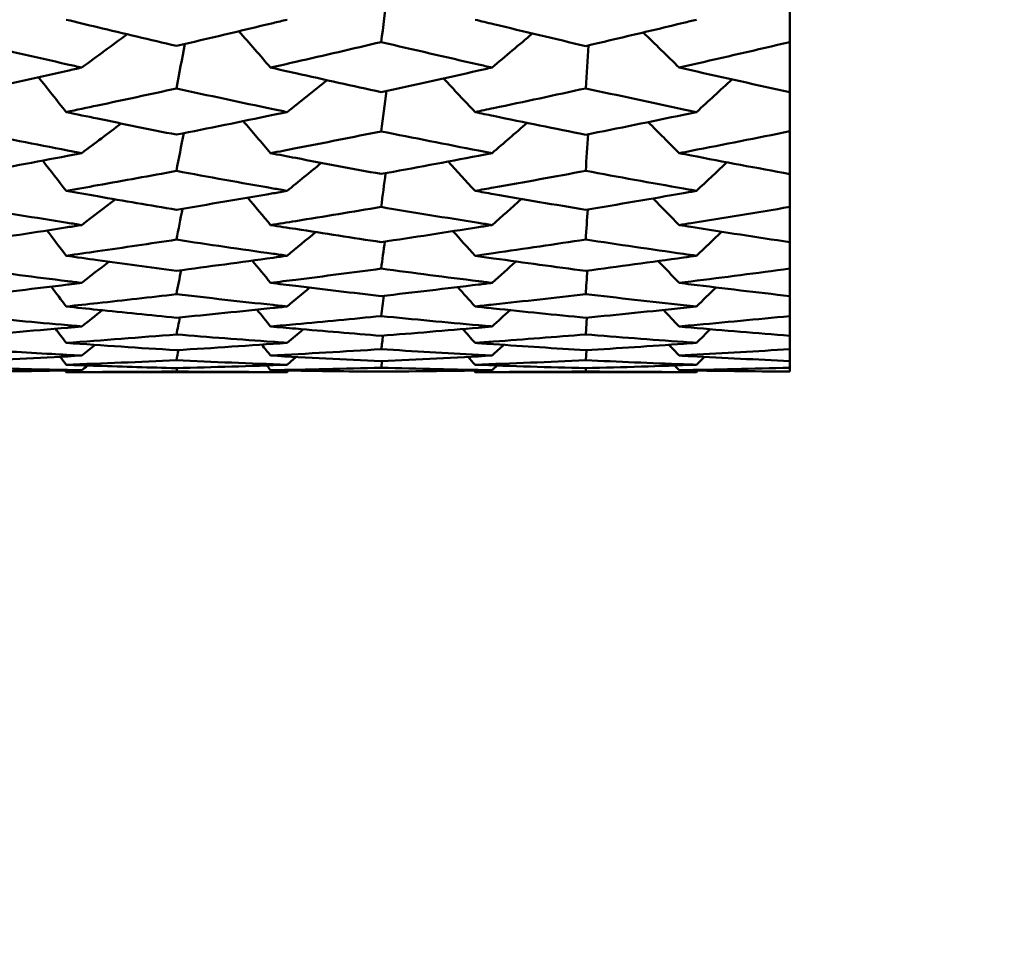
# Model space of a CAD drawing. Header units: millimetres. Extents: x 626 to 2725, y 57 to 2097.
# Tile 88 of 133: x 1012.13 to 1017.45, y 179.38 to 184.32. Entities that reach past the tile are written whole.
import ezdxf

# ---------------------------------------------------------------- set-up
doc = ezdxf.new("R2010")
doc.units = ezdxf.units.MM
doc.header["$LTSCALE"] = 10
doc.layers.add('Widoczne (ISO)', color=7, linetype='Continuous', lineweight=50)

msp = doc.modelspace()

# ---------------------------------------------------------------- linework, layer by layer
at = {"layer": 'Widoczne (ISO)'}
for p, q in [((1016.2873, 184.4442), (1016.2873, 184.1994)), ((1016.2873, 183.9287), (1016.2873, 184.1994)), ((1016.2873, 183.9287), (1016.2873, 183.7171)), ((1016.2873, 183.4862), (1016.2873, 183.7171)), ((1016.2873, 183.4862), (1016.2873, 183.3085)), ((1016.2873, 183.1183), (1016.2873, 183.3085)), ((1016.2873, 183.1183), (1016.2873, 182.9754)), ((1016.2873, 182.8267), (1016.2873, 182.9754)), ((1016.2873, 182.8267), (1016.2873, 182.7189)), ((1015.1908, 182.7104), (1015.1847, 182.6198)), ((1016.2873, 182.6123), (1016.2873, 182.7189)), ((1016.2873, 182.6123), (1016.2873, 182.5402)), ((1015.1884, 182.5346), (1015.1847, 182.4803)), ((1016.2873, 182.4761), (1016.2873, 182.5402)), ((1014.0847, 182.4764), (1014.0795, 182.4399)), ((1016.2873, 182.4761), (1016.2873, 182.44)), ((1016.2873, 182.4186), (1016.2873, 182.44)), ((1012.3772, 182.4165), (1013.5707, 182.4165)), ((1012.9727, 182.4194), (1012.9767, 182.4377)), ((1014.5864, 182.4165), (1015.783, 182.4165)), ((1015.186, 182.4375), (1015.1847, 182.4194))]:
    msp.add_line(p, q, dxfattribs=at)
msp.add_circle((1045.3196, 202.4165), 50, dxfattribs=at)
for points in [[(1014.1118, 184.4527), (1014.101, 184.3682), (1014.0903, 184.2836), (1014.0795, 184.1991)], [(1013.4819, 184.0614), (1013.4246, 184.1268), (1013.3673, 184.1922), (1013.3101, 184.2576)], [(1015.6896, 184.0614), (1015.6249, 184.1245), (1015.5603, 184.1877), (1015.4957, 184.2509)], [(1012.461, 184.0614), (1012.5428, 184.1212), (1012.6246, 184.1811), (1012.7062, 184.2411)], [(1014.6784, 184.0614), (1014.7512, 184.1227), (1014.8241, 184.184), (1014.8968, 184.2455)], [(1013.019, 184.1891), (1013.0035, 184.1089), (1012.9881, 184.0286), (1012.9727, 183.9483)], [(1015.1994, 184.181), (1015.1945, 184.1037), (1015.1896, 184.0264), (1015.1847, 183.9491)], [(1012.3772, 183.821), (1012.3273, 183.8838), (1012.2774, 183.9466), (1012.2276, 184.0094)], [(1013.5707, 183.821), (1013.643, 183.8783), (1013.7152, 183.9357), (1013.7873, 183.9931)], [(1014.5864, 183.821), (1014.5296, 183.8816), (1014.4728, 183.9422), (1014.4161, 184.0028)], [(1015.783, 183.821), (1015.8471, 183.8797), (1015.9111, 183.9386), (1015.975, 183.9974)], [(1014.1075, 183.9352), (1014.0982, 183.8624), (1014.0888, 183.7896), (1014.0795, 183.7167)], [(1013.4819, 183.5989), (1013.4326, 183.6566), (1013.3833, 183.7143), (1013.334, 183.772)], [(1012.461, 183.5989), (1012.5323, 183.6523), (1012.6035, 183.7058), (1012.6747, 183.7594)], [(1014.6784, 183.5989), (1014.7416, 183.6534), (1014.8048, 183.708), (1014.8679, 183.7626)], [(1015.6896, 183.5989), (1015.6337, 183.6548), (1015.5778, 183.7108), (1015.522, 183.7668)], [(1013.0123, 183.7069), (1012.9991, 183.6388), (1012.9859, 183.5708), (1012.9727, 183.5028)], [(1015.1973, 183.7009), (1015.1931, 183.635), (1015.1889, 183.5692), (1015.1847, 183.5034)], [(1012.3772, 183.3954), (1012.3349, 183.4499), (1012.2925, 183.5043), (1012.2503, 183.5589)], [(1013.5707, 183.3954), (1013.6328, 183.4457), (1013.6948, 183.4961), (1013.7567, 183.5465)], [(1014.5864, 183.3954), (1014.538, 183.4481), (1014.4897, 183.5009), (1014.4413, 183.5537)], [(1015.783, 183.3954), (1015.8378, 183.4468), (1015.8925, 183.4982), (1015.9472, 183.5497)], [(1014.1032, 183.4908), (1014.0953, 183.43), (1014.0874, 183.3691), (1014.0795, 183.3082)], [(1012.461, 183.2106), (1012.5214, 183.2568), (1012.5818, 183.3031), (1012.6421, 183.3494)], [(1013.4819, 183.2106), (1013.4406, 183.2599), (1013.3994, 183.3092), (1013.3581, 183.3585)], [(1014.6784, 183.2106), (1014.7317, 183.2576), (1014.785, 183.3046), (1014.8383, 183.3516)], [(1015.6896, 183.2106), (1015.6427, 183.2586), (1015.5957, 183.3066), (1015.5488, 183.3546)], [(1013.0056, 183.2989), (1012.9946, 183.2432), (1012.9837, 183.1875), (1012.9727, 183.1319)], [(1015.1952, 183.2947), (1015.1917, 183.2406), (1015.1882, 183.1865), (1015.1847, 183.1324)], [(1012.3772, 183.0449), (1012.3425, 183.0903), (1012.3078, 183.1358), (1012.2732, 183.1813)], [(1013.5707, 183.0449), (1013.6222, 183.0874), (1013.6736, 183.1299), (1013.725, 183.1725)], [(1014.5864, 183.0449), (1014.5466, 183.0891), (1014.5068, 183.1333), (1014.467, 183.1775)], [(1015.783, 183.0449), (1015.8283, 183.0881), (1015.8735, 183.1313), (1015.9186, 183.1746)], [(1014.0988, 183.1215), (1014.0923, 183.0727), (1014.0859, 183.0239), (1014.0795, 182.9751)], [(1012.461, 182.8982), (1012.51, 182.9363), (1012.559, 182.9744), (1012.608, 183.0126)], [(1013.4819, 182.8982), (1013.4488, 182.9383), (1013.4157, 182.9785), (1013.3827, 183.0186)], [(1014.6784, 182.8982), (1014.7215, 182.9367), (1014.7646, 182.9753), (1014.8077, 183.0139)], [(1015.6896, 182.8982), (1015.6518, 182.9374), (1015.614, 182.9766), (1015.5763, 183.0159)], [(1012.9987, 182.9668), (1012.99, 182.9236), (1012.9814, 182.8803), (1012.9727, 182.8371)], [(1015.193, 182.9641), (1015.1902, 182.9219), (1015.1874, 182.8796), (1015.1847, 182.8374)], [(1012.3772, 182.7708), (1012.3503, 182.8065), (1012.3234, 182.8423), (1012.2965, 182.8781)], [(1013.5707, 182.7708), (1013.6111, 182.8046), (1013.6516, 182.8385), (1013.692, 182.8725)], [(1014.5864, 182.7708), (1014.5554, 182.8057), (1014.5244, 182.8406), (1014.4934, 182.8755)], [(1015.783, 182.7708), (1015.8184, 182.8051), (1015.8538, 182.8394), (1015.8891, 182.8737)], [(1014.0943, 182.8285), (1014.0893, 182.792), (1014.0844, 182.7554), (1014.0795, 182.7188)], [(1012.461, 182.6627), (1012.4981, 182.6919), (1012.5351, 182.7211), (1012.5722, 182.7503)], [(1012.9916, 182.712), (1012.9853, 182.6811), (1012.979, 182.6503), (1012.9727, 182.6195)], [(1013.4819, 182.6627), (1013.4572, 182.6931), (1013.4325, 182.7234), (1013.4079, 182.7537)], [(1014.6784, 182.6627), (1014.7108, 182.6921), (1014.7432, 182.7215), (1014.7757, 182.7509)], [(1015.6896, 182.6627), (1015.6613, 182.6925), (1015.633, 182.7222), (1015.6047, 182.752)], [(1011.8652, 182.6128), (1012.0638, 182.6285), (1012.2624, 182.6452), (1012.461, 182.6627)], [(1012.3772, 182.5742), (1012.3583, 182.5996), (1012.3393, 182.625), (1012.3204, 182.6505)], [(1012.9727, 182.6195), (1012.7742, 182.6035), (1012.5757, 182.5884), (1012.3772, 182.5742)], [(1013.5707, 182.5742), (1013.5995, 182.5986), (1013.6283, 182.623), (1013.6571, 182.6474)], [(1014.0896, 182.6132), (1014.0862, 182.5889), (1014.0828, 182.5645), (1014.0795, 182.5401)], [(1014.5864, 182.5742), (1014.5645, 182.5991), (1014.5426, 182.624), (1014.5207, 182.6489)], [(1015.783, 182.5742), (1015.8081, 182.5988), (1015.8332, 182.6234), (1015.8583, 182.6479)], [(1012.3772, 182.5742), (1012.5757, 182.5601), (1012.7742, 182.5469), (1012.9727, 182.5346)], [(1012.461, 182.5053), (1012.4853, 182.5246), (1012.5097, 182.5439), (1012.534, 182.5632)], [(1012.9727, 182.5346), (1013.1721, 182.5469), (1013.3714, 182.5601), (1013.5707, 182.5742)], [(1013.4819, 182.5053), (1013.4659, 182.5251), (1013.4499, 182.5449), (1013.4339, 182.5647)], [(1014.6784, 182.5053), (1014.6996, 182.5246), (1014.7208, 182.544), (1014.742, 182.5633)], [(1015.6896, 182.5053), (1015.6712, 182.5248), (1015.6528, 182.5443), (1015.6344, 182.5638)], [(1011.8652, 182.4764), (1012.0638, 182.4851), (1012.2624, 182.4947), (1012.461, 182.5053)], [(1012.3452, 182.4992), (1012.3558, 182.4848), (1012.3665, 182.4704), (1012.3772, 182.456)], [(1012.9843, 182.5353), (1012.9804, 182.5169), (1012.9766, 182.4985), (1012.9727, 182.4801)], [(1014.0795, 182.5401), (1013.8803, 182.5276), (1013.6811, 182.5159), (1013.4819, 182.5053)], [(1013.4819, 182.5053), (1013.6811, 182.4946), (1013.8803, 182.4849), (1014.0795, 182.4762)], [(1013.5707, 182.456), (1013.5872, 182.47), (1013.6036, 182.484), (1013.6201, 182.498)], [(1014.0795, 182.4762), (1014.2791, 182.4849), (1014.4788, 182.4946), (1014.6784, 182.5053)], [(1014.5864, 182.456), (1014.574, 182.4702), (1014.5616, 182.4843), (1014.5492, 182.4985)], [(1015.783, 182.456), (1015.7973, 182.47), (1015.8116, 182.4841), (1015.8258, 182.4981)], [(1012.9727, 182.4801), (1012.7742, 182.4711), (1012.5757, 182.4631), (1012.3772, 182.456)], [(1012.4931, 182.4519), (1012.4824, 182.4434), (1012.4717, 182.4349), (1012.461, 182.4264)], [(1013.5707, 182.456), (1013.3714, 182.4631), (1013.172, 182.4711), (1012.9727, 182.4801)], [(1012.9727, 182.4376), (1013.1721, 182.4428), (1013.3714, 182.4489), (1013.5707, 182.456)], [(1013.4612, 182.4522), (1013.4681, 182.4436), (1013.475, 182.435), (1013.4819, 182.4264)], [(1014.0795, 182.4399), (1013.8803, 182.4345), (1013.6811, 182.4299), (1013.4819, 182.4264)], [(1014.6784, 182.4264), (1014.4788, 182.4299), (1014.2791, 182.4345), (1014.0795, 182.4399)], [(1015.1847, 182.4803), (1014.9853, 182.4712), (1014.7858, 182.4631), (1014.5864, 182.456)], [(1014.5864, 182.456), (1014.7858, 182.4489), (1014.9853, 182.4427), (1015.1847, 182.4375)], [(1014.6784, 182.4264), (1014.6876, 182.4349), (1014.6969, 182.4433), (1014.7061, 182.4518)], [(1015.1847, 182.4375), (1015.3841, 182.4427), (1015.5836, 182.4488), (1015.783, 182.456)], [(1015.6896, 182.4264), (1015.6816, 182.4349), (1015.6736, 182.4434), (1015.6656, 182.4519)], [(1016.2873, 182.44), (1016.0881, 182.4345), (1015.8889, 182.43), (1015.6896, 182.4264)], [(1012.371, 182.4249), (1012.3731, 182.4221), (1012.3751, 182.4193), (1012.3772, 182.4165)], [(1013.5803, 182.4247), (1013.5771, 182.422), (1013.5739, 182.4192), (1013.5707, 182.4165)], [(1014.0795, 182.4186), (1014.2791, 182.4202), (1014.4788, 182.4228), (1014.6784, 182.4264)], [(1014.5793, 182.4247), (1014.5817, 182.422), (1014.584, 182.4192), (1014.5864, 182.4165)], [(1015.1847, 182.4194), (1014.9853, 182.4175), (1014.7858, 182.4165), (1014.5864, 182.4165)], [(1015.783, 182.4165), (1015.5836, 182.4165), (1015.3842, 182.4175), (1015.1847, 182.4194)], [(1015.6896, 182.4264), (1015.8889, 182.4228), (1016.0881, 182.4202), (1016.2873, 182.4186)], [(1015.7913, 182.4246), (1015.7885, 182.4219), (1015.7858, 182.4192), (1015.783, 182.4165)]]:
    msp.add_open_spline(points, degree=3, dxfattribs=at)
for points, knots in [([(1012.3772, 184.32), (1012.4337, 184.3063), (1012.4902, 184.2927), (1012.6887, 184.2451), (1012.8307, 184.2115), (1012.9727, 184.1784)], [0.04208868, 0.04208868, 0.04208868, 0.04208868, 0.06158988, 0.06158988, 0.11059803, 0.11059803, 0.11059803, 0.11059803]), ([(1012.9727, 184.1784), (1013.1467, 184.2188), (1013.3208, 184.2599), (1013.5201, 184.3078), (1013.5454, 184.3139), (1013.5707, 184.32)], [0.01556037, 0.01556037, 0.01556037, 0.01556037, 0.07555527, 0.07555527, 0.08428623, 0.08428623, 0.08428623, 0.08428623]), ([(1014.5864, 184.32), (1014.6199, 184.3119), (1014.6533, 184.3038), (1014.8527, 184.2558), (1015.0187, 184.2164), (1015.1847, 184.1776)], [0.04993807, 0.04993807, 0.04993807, 0.04993807, 0.0614821, 0.0614821, 0.11877783, 0.11877783, 0.11877783, 0.11877783]), ([(1015.1847, 184.1776), (1015.3609, 184.2187), (1015.5371, 184.2606), (1015.7366, 184.3087), (1015.7598, 184.3143), (1015.783, 184.32)], [0.00523804, 0.00523804, 0.00523804, 0.00523804, 0.06606705, 0.06606705, 0.07409033, 0.07409033, 0.07409033, 0.07409033]), ([(1012.461, 184.0614), (1012.4354, 184.0672), (1012.4099, 184.0729), (1012.2113, 184.1178), (1012.0382, 184.1575), (1011.8652, 184.1979)], [0.07138254, 0.07138254, 0.07138254, 0.07138254, 0.08018544, 0.08018544, 0.13983561, 0.13983561, 0.13983561, 0.13983561]), ([(1014.0795, 184.1991), (1013.9254, 184.1629), (1013.7714, 184.1272), (1013.5722, 184.0819), (1013.5271, 184.0716), (1013.4819, 184.0614)], [0.00838421, 0.00838421, 0.00838421, 0.00838421, 0.06155515, 0.06155515, 0.07712864, 0.07712864, 0.07712864, 0.07712864]), ([(1014.6784, 184.0614), (1014.6539, 184.0669), (1014.6294, 184.0725), (1014.4298, 184.1177), (1014.2547, 184.158), (1014.0795, 184.1991)], [0.06241522, 0.06241522, 0.06241522, 0.06241522, 0.0708546, 0.0708546, 0.13127416, 0.13127416, 0.13127416, 0.13127416]), ([(1016.2873, 184.1994), (1016.1096, 184.1576), (1015.932, 184.1165), (1015.7328, 184.0712), (1015.7112, 184.0663), (1015.6896, 184.0614)], [0, 0, 0, 0, 0.06135239, 0.06135239, 0.06879633, 0.06879633, 0.06879633, 0.06879633]), ([(1011.8652, 183.9302), (1012.0382, 183.9675), (1012.2112, 184.0055), (1012.4098, 184.0499), (1012.4354, 184.0557), (1012.461, 184.0614)], [0.02053386, 0.02053386, 0.02053386, 0.02053386, 0.08016461, 0.08016461, 0.08898694, 0.08898694, 0.08898694, 0.08898694]), ([(1013.4819, 184.0614), (1013.527, 184.0512), (1013.5722, 184.0411), (1013.7713, 183.9965), (1013.9254, 183.9625), (1014.0795, 183.9291)], [0.04598621, 0.04598621, 0.04598621, 0.04598621, 0.06155279, 0.06155279, 0.11473062, 0.11473062, 0.11473062, 0.11473062]), ([(1014.0795, 183.9291), (1014.2546, 183.967), (1014.4298, 184.0056), (1014.6294, 184.0504), (1014.6539, 184.0559), (1014.6784, 184.0614)], [0.01044349, 0.01044349, 0.01044349, 0.01044349, 0.07085106, 0.07085106, 0.07930241, 0.07930241, 0.07930241, 0.07930241]), ([(1015.6896, 184.0614), (1015.7112, 184.0565), (1015.7327, 184.0517), (1015.9319, 184.0068), (1016.1096, 183.9674), (1016.2873, 183.9287)], [0.05393723, 0.05393723, 0.05393723, 0.05393723, 0.06137399, 0.06137399, 0.12273355, 0.12273355, 0.12273355, 0.12273355]), ([(1012.9727, 183.9483), (1012.8307, 183.9173), (1012.6887, 183.8868), (1012.4902, 183.8447), (1012.4337, 183.8328), (1012.3772, 183.821)], [0.01259731, 0.01259731, 0.01259731, 0.01259731, 0.06159863, 0.06159863, 0.08110666, 0.08110666, 0.08110666, 0.08110666]), ([(1013.5707, 183.821), (1013.5454, 183.8263), (1013.5202, 183.8315), (1013.3208, 183.8733), (1013.1468, 183.9105), (1012.9727, 183.9483)], [0.06686277, 0.06686277, 0.06686277, 0.06686277, 0.07557848, 0.07557848, 0.13558897, 0.13558897, 0.13558897, 0.13558897]), ([(1015.1847, 183.9491), (1015.0187, 183.9128), (1014.8528, 183.8771), (1014.6533, 183.835), (1014.6199, 183.828), (1014.5864, 183.821)], [0.00418374, 0.00418374, 0.00418374, 0.00418374, 0.06147247, 0.06147247, 0.07302352, 0.07302352, 0.07302352, 0.07302352]), ([(1015.783, 183.821), (1015.7598, 183.8259), (1015.7366, 183.8307), (1015.5372, 183.8728), (1015.3609, 183.9106), (1015.1847, 183.9491)], [0.05804162, 0.05804162, 0.05804162, 0.05804162, 0.06605559, 0.06605559, 0.12689392, 0.12689392, 0.12689392, 0.12689392]), ([(1012.3772, 183.821), (1012.4337, 183.8092), (1012.4902, 183.7974), (1012.6887, 183.7563), (1012.8307, 183.7274), (1012.9727, 183.699)], [0.04208868, 0.04208868, 0.04208868, 0.04208868, 0.06158988, 0.06158988, 0.11059803, 0.11059803, 0.11059803, 0.11059803]), ([(1012.9727, 183.699), (1013.1467, 183.7337), (1013.3208, 183.7691), (1013.5201, 183.8104), (1013.5454, 183.8157), (1013.5707, 183.821)], [0.01556037, 0.01556037, 0.01556037, 0.01556037, 0.07555527, 0.07555527, 0.08428623, 0.08428623, 0.08428623, 0.08428623]), ([(1014.5864, 183.821), (1014.6199, 183.814), (1014.6533, 183.807), (1014.8527, 183.7655), (1015.0187, 183.7316), (1015.1847, 183.6983)], [0.04993807, 0.04993807, 0.04993807, 0.04993807, 0.0614821, 0.0614821, 0.11877783, 0.11877783, 0.11877783, 0.11877783]), ([(1015.1847, 183.6983), (1015.3609, 183.7336), (1015.5371, 183.7696), (1015.7366, 183.8113), (1015.7598, 183.8161), (1015.783, 183.821)], [0.00523804, 0.00523804, 0.00523804, 0.00523804, 0.06606705, 0.06606705, 0.07409033, 0.07409033, 0.07409033, 0.07409033]), ([(1012.461, 183.5989), (1012.4354, 183.6038), (1012.4099, 183.6087), (1012.2113, 183.647), (1012.0382, 183.681), (1011.8652, 183.7157)], [0.07138254, 0.07138254, 0.07138254, 0.07138254, 0.08018544, 0.08018544, 0.13983561, 0.13983561, 0.13983561, 0.13983561]), ([(1014.0795, 183.7167), (1013.9254, 183.6857), (1013.7714, 183.6551), (1013.5722, 183.6163), (1013.5271, 183.6076), (1013.4819, 183.5989)], [0.00838421, 0.00838421, 0.00838421, 0.00838421, 0.06155515, 0.06155515, 0.07712864, 0.07712864, 0.07712864, 0.07712864]), ([(1014.6784, 183.5989), (1014.6539, 183.6036), (1014.6294, 183.6083), (1014.4298, 183.6469), (1014.2547, 183.6815), (1014.0795, 183.7167)], [0.06241522, 0.06241522, 0.06241522, 0.06241522, 0.0708546, 0.0708546, 0.13127416, 0.13127416, 0.13127416, 0.13127416]), ([(1016.2873, 183.7171), (1016.1096, 183.6811), (1015.932, 183.6459), (1015.7328, 183.6072), (1015.7112, 183.6031), (1015.6896, 183.5989)], [0, 0, 0, 0, 0.06135239, 0.06135239, 0.06879633, 0.06879633, 0.06879633, 0.06879633]), ([(1011.8652, 183.4874), (1012.0382, 183.519), (1012.2112, 183.5513), (1012.4098, 183.5891), (1012.4354, 183.594), (1012.461, 183.5989)], [0.02053386, 0.02053386, 0.02053386, 0.02053386, 0.08016461, 0.08016461, 0.08898694, 0.08898694, 0.08898694, 0.08898694]), ([(1013.4819, 183.5989), (1013.527, 183.5902), (1013.5722, 183.5816), (1013.7713, 183.5436), (1013.9254, 183.5148), (1014.0795, 183.4865)], [0.04598621, 0.04598621, 0.04598621, 0.04598621, 0.06155279, 0.06155279, 0.11473062, 0.11473062, 0.11473062, 0.11473062]), ([(1014.0795, 183.4865), (1014.2546, 183.5185), (1014.4298, 183.5513), (1014.6294, 183.5895), (1014.6539, 183.5942), (1014.6784, 183.5989)], [0.01044349, 0.01044349, 0.01044349, 0.01044349, 0.07085106, 0.07085106, 0.07930241, 0.07930241, 0.07930241, 0.07930241]), ([(1015.6896, 183.5989), (1015.7112, 183.5947), (1015.7327, 183.5906), (1015.9319, 183.5523), (1016.1096, 183.5189), (1016.2873, 183.4862)], [0.05393723, 0.05393723, 0.05393723, 0.05393723, 0.06137399, 0.06137399, 0.12273355, 0.12273355, 0.12273355, 0.12273355]), ([(1012.9727, 183.5028), (1012.8307, 183.4765), (1012.6887, 183.4507), (1012.4902, 183.4153), (1012.4337, 183.4053), (1012.3772, 183.3954)], [0.01259731, 0.01259731, 0.01259731, 0.01259731, 0.06159863, 0.06159863, 0.08110666, 0.08110666, 0.08110666, 0.08110666]), ([(1013.5707, 183.3954), (1013.5454, 183.3998), (1013.5202, 183.4043), (1013.3208, 183.4394), (1013.1468, 183.4707), (1012.9727, 183.5028)], [0.06686277, 0.06686277, 0.06686277, 0.06686277, 0.07557848, 0.07557848, 0.13558897, 0.13558897, 0.13558897, 0.13558897]), ([(1015.1847, 183.5034), (1015.0187, 183.4727), (1014.8528, 183.4426), (1014.6533, 183.4072), (1014.6199, 183.4013), (1014.5864, 183.3954)], [0.00418374, 0.00418374, 0.00418374, 0.00418374, 0.06147247, 0.06147247, 0.07302352, 0.07302352, 0.07302352, 0.07302352]), ([(1015.783, 183.3954), (1015.7598, 183.3995), (1015.7366, 183.4036), (1015.5372, 183.4389), (1015.3609, 183.4708), (1015.1847, 183.5034)], [0.05804162, 0.05804162, 0.05804162, 0.05804162, 0.06605559, 0.06605559, 0.12689392, 0.12689392, 0.12689392, 0.12689392]), ([(1012.3772, 183.3954), (1012.4337, 183.3855), (1012.4902, 183.3756), (1012.6887, 183.3412), (1012.8307, 183.3171), (1012.9727, 183.2935)], [0.04208868, 0.04208868, 0.04208868, 0.04208868, 0.06158988, 0.06158988, 0.11059803, 0.11059803, 0.11059803, 0.11059803]), ([(1012.9727, 183.2935), (1013.1467, 183.3223), (1013.3208, 183.3519), (1013.5201, 183.3865), (1013.5454, 183.391), (1013.5707, 183.3954)], [0.01556037, 0.01556037, 0.01556037, 0.01556037, 0.07555527, 0.07555527, 0.08428623, 0.08428623, 0.08428623, 0.08428623]), ([(1014.5864, 183.3954), (1014.6199, 183.3895), (1014.6533, 183.3836), (1014.8527, 183.3489), (1015.0187, 183.3206), (1015.1847, 183.2929)], [0.04993807, 0.04993807, 0.04993807, 0.04993807, 0.0614821, 0.0614821, 0.11877783, 0.11877783, 0.11877783, 0.11877783]), ([(1015.1847, 183.2929), (1015.3609, 183.3222), (1015.5371, 183.3523), (1015.7366, 183.3872), (1015.7598, 183.3913), (1015.783, 183.3954)], [0.00523804, 0.00523804, 0.00523804, 0.00523804, 0.06606705, 0.06606705, 0.07409033, 0.07409033, 0.07409033, 0.07409033]), ([(1012.461, 183.2106), (1012.4354, 183.2147), (1012.4099, 183.2187), (1012.2113, 183.2503), (1012.0382, 183.2785), (1011.8652, 183.3074)], [0.07138254, 0.07138254, 0.07138254, 0.07138254, 0.08018544, 0.08018544, 0.13983561, 0.13983561, 0.13983561, 0.13983561]), ([(1014.0795, 183.3082), (1013.9254, 183.2824), (1013.7714, 183.257), (1013.5722, 183.225), (1013.5271, 183.2178), (1013.4819, 183.2106)], [0.00838421, 0.00838421, 0.00838421, 0.00838421, 0.06155515, 0.06155515, 0.07712864, 0.07712864, 0.07712864, 0.07712864]), ([(1014.6784, 183.2106), (1014.6539, 183.2145), (1014.6294, 183.2184), (1014.4298, 183.2503), (1014.2547, 183.2789), (1014.0795, 183.3082)], [0.06241522, 0.06241522, 0.06241522, 0.06241522, 0.0708546, 0.0708546, 0.13127416, 0.13127416, 0.13127416, 0.13127416]), ([(1016.2873, 183.3085), (1016.1096, 183.2786), (1015.932, 183.2494), (1015.7328, 183.2175), (1015.7112, 183.2141), (1015.6896, 183.2106)], [0, 0, 0, 0, 0.06135239, 0.06135239, 0.06879633, 0.06879633, 0.06879633, 0.06879633]), ([(1011.8652, 183.1193), (1012.0382, 183.1451), (1012.2112, 183.1715), (1012.4098, 183.2026), (1012.4354, 183.2066), (1012.461, 183.2106)], [0.02053386, 0.02053386, 0.02053386, 0.02053386, 0.08016461, 0.08016461, 0.08898694, 0.08898694, 0.08898694, 0.08898694]), ([(1013.4819, 183.2106), (1013.527, 183.2035), (1013.5722, 183.1964), (1013.7713, 183.1652), (1013.9254, 183.1416), (1014.0795, 183.1186)], [0.04598621, 0.04598621, 0.04598621, 0.04598621, 0.06155279, 0.06155279, 0.11473062, 0.11473062, 0.11473062, 0.11473062]), ([(1014.0795, 183.1186), (1014.2546, 183.1447), (1014.4298, 183.1715), (1014.6294, 183.2029), (1014.6539, 183.2068), (1014.6784, 183.2106)], [0.01044349, 0.01044349, 0.01044349, 0.01044349, 0.07085106, 0.07085106, 0.07930241, 0.07930241, 0.07930241, 0.07930241]), ([(1015.6896, 183.2106), (1015.7112, 183.2072), (1015.7327, 183.2038), (1015.9319, 183.1723), (1016.1096, 183.145), (1016.2873, 183.1183)], [0.05393723, 0.05393723, 0.05393723, 0.05393723, 0.06137399, 0.06137399, 0.12273355, 0.12273355, 0.12273355, 0.12273355]), ([(1012.9727, 183.1319), (1012.8307, 183.1105), (1012.6887, 183.0895), (1012.4902, 183.0609), (1012.4337, 183.0528), (1012.3772, 183.0449)], [0.01259731, 0.01259731, 0.01259731, 0.01259731, 0.06159863, 0.06159863, 0.08110666, 0.08110666, 0.08110666, 0.08110666]), ([(1013.5707, 183.0449), (1013.5454, 183.0484), (1013.5202, 183.052), (1013.3208, 183.0803), (1013.1468, 183.1057), (1012.9727, 183.1319)], [0.06686277, 0.06686277, 0.06686277, 0.06686277, 0.07557848, 0.07557848, 0.13558897, 0.13558897, 0.13558897, 0.13558897]), ([(1015.1847, 183.1324), (1015.0187, 183.1073), (1014.8528, 183.0829), (1014.6533, 183.0544), (1014.6199, 183.0496), (1014.5864, 183.0449)], [0.00418374, 0.00418374, 0.00418374, 0.00418374, 0.06147247, 0.06147247, 0.07302352, 0.07302352, 0.07302352, 0.07302352]), ([(1015.783, 183.0449), (1015.7598, 183.0481), (1015.7366, 183.0514), (1015.5372, 183.0799), (1015.3609, 183.1058), (1015.1847, 183.1324)], [0.05804162, 0.05804162, 0.05804162, 0.05804162, 0.06605559, 0.06605559, 0.12689392, 0.12689392, 0.12689392, 0.12689392]), ([(1012.3772, 183.0449), (1012.4337, 183.0369), (1012.4902, 183.0289), (1012.6887, 183.0014), (1012.8307, 182.9822), (1012.9727, 182.9634)], [0.04208868, 0.04208868, 0.04208868, 0.04208868, 0.06158988, 0.06158988, 0.11059803, 0.11059803, 0.11059803, 0.11059803]), ([(1012.9727, 182.9634), (1013.1467, 182.9863), (1013.3208, 183.0099), (1013.5201, 183.0377), (1013.5454, 183.0413), (1013.5707, 183.0449)], [0.01556037, 0.01556037, 0.01556037, 0.01556037, 0.07555527, 0.07555527, 0.08428623, 0.08428623, 0.08428623, 0.08428623]), ([(1014.5864, 183.0449), (1014.6199, 183.0401), (1014.6533, 183.0354), (1014.8527, 183.0075), (1015.0187, 182.9849), (1015.1847, 182.963)], [0.04993807, 0.04993807, 0.04993807, 0.04993807, 0.0614821, 0.0614821, 0.11877783, 0.11877783, 0.11877783, 0.11877783]), ([(1015.1847, 182.963), (1015.3609, 182.9862), (1015.5371, 183.0103), (1015.7366, 183.0383), (1015.7598, 183.0416), (1015.783, 183.0449)], [0.00523804, 0.00523804, 0.00523804, 0.00523804, 0.06606705, 0.06606705, 0.07409033, 0.07409033, 0.07409033, 0.07409033]), ([(1012.461, 182.8982), (1012.4354, 182.9013), (1012.4099, 182.9045), (1012.2113, 182.9292), (1012.0382, 182.9515), (1011.8652, 182.9745)], [0.07138254, 0.07138254, 0.07138254, 0.07138254, 0.08018544, 0.08018544, 0.13983561, 0.13983561, 0.13983561, 0.13983561]), ([(1014.0795, 182.9751), (1013.9254, 182.9546), (1013.7714, 182.9346), (1013.5722, 182.9094), (1013.5271, 182.9038), (1013.4819, 182.8982)], [0.00838421, 0.00838421, 0.00838421, 0.00838421, 0.06155515, 0.06155515, 0.07712864, 0.07712864, 0.07712864, 0.07712864]), ([(1014.6784, 182.8982), (1014.6539, 182.9012), (1014.6294, 182.9043), (1014.4298, 182.9292), (1014.2547, 182.9518), (1014.0795, 182.9751)], [0.06241522, 0.06241522, 0.06241522, 0.06241522, 0.0708546, 0.0708546, 0.13127416, 0.13127416, 0.13127416, 0.13127416]), ([(1016.2873, 182.9754), (1016.1096, 182.9516), (1015.932, 182.9285), (1015.7328, 182.9036), (1015.7112, 182.9009), (1015.6896, 182.8982)], [0, 0, 0, 0, 0.06135239, 0.06135239, 0.06879633, 0.06879633, 0.06879633, 0.06879633]), ([(1011.8652, 182.8274), (1012.0382, 182.8472), (1012.2112, 182.8676), (1012.4098, 182.8919), (1012.4354, 182.895), (1012.461, 182.8982)], [0.02053386, 0.02053386, 0.02053386, 0.02053386, 0.08016461, 0.08016461, 0.08898694, 0.08898694, 0.08898694, 0.08898694]), ([(1013.4819, 182.8982), (1013.527, 182.8926), (1013.5722, 182.887), (1013.7713, 182.8627), (1013.9254, 182.8445), (1014.0795, 182.8269)], [0.04598621, 0.04598621, 0.04598621, 0.04598621, 0.06155279, 0.06155279, 0.11473062, 0.11473062, 0.11473062, 0.11473062]), ([(1014.0795, 182.8269), (1014.2546, 182.8469), (1014.4298, 182.8676), (1014.6294, 182.8921), (1014.6539, 182.8951), (1014.6784, 182.8982)], [0.01044349, 0.01044349, 0.01044349, 0.01044349, 0.07085106, 0.07085106, 0.07930241, 0.07930241, 0.07930241, 0.07930241]), ([(1015.6896, 182.8982), (1015.7112, 182.8955), (1015.7327, 182.8928), (1015.9319, 182.8683), (1016.1096, 182.8471), (1016.2873, 182.8267)], [0.05393723, 0.05393723, 0.05393723, 0.05393723, 0.06137399, 0.06137399, 0.12273355, 0.12273355, 0.12273355, 0.12273355]), ([(1012.9727, 182.8371), (1012.8307, 182.8206), (1012.6887, 182.8046), (1012.4902, 182.7829), (1012.4337, 182.7768), (1012.3772, 182.7708)], [0.01259731, 0.01259731, 0.01259731, 0.01259731, 0.06159863, 0.06159863, 0.08110666, 0.08110666, 0.08110666, 0.08110666]), ([(1013.5707, 182.7708), (1013.5454, 182.7735), (1013.5202, 182.7762), (1013.3208, 182.7976), (1013.1468, 182.8169), (1012.9727, 182.8371)], [0.06686277, 0.06686277, 0.06686277, 0.06686277, 0.07557848, 0.07557848, 0.13558897, 0.13558897, 0.13558897, 0.13558897]), ([(1015.1847, 182.8374), (1015.0187, 182.8181), (1014.8528, 182.7995), (1014.6533, 182.7779), (1014.6199, 182.7743), (1014.5864, 182.7708)], [0.00418374, 0.00418374, 0.00418374, 0.00418374, 0.06147247, 0.06147247, 0.07302352, 0.07302352, 0.07302352, 0.07302352]), ([(1015.783, 182.7708), (1015.7598, 182.7732), (1015.7366, 182.7757), (1015.5372, 182.7972), (1015.3609, 182.817), (1015.1847, 182.8374)], [0.05804162, 0.05804162, 0.05804162, 0.05804162, 0.06605559, 0.06605559, 0.12689392, 0.12689392, 0.12689392, 0.12689392]), ([(1012.3772, 182.7708), (1012.4337, 182.7647), (1012.4902, 182.7588), (1012.6887, 182.7382), (1012.8307, 182.7239), (1012.9727, 182.7101)], [0.04208868, 0.04208868, 0.04208868, 0.04208868, 0.06158988, 0.06158988, 0.11059803, 0.11059803, 0.11059803, 0.11059803]), ([(1012.9727, 182.7101), (1013.1467, 182.7269), (1013.3208, 182.7445), (1013.5201, 182.7654), (1013.5454, 182.7681), (1013.5707, 182.7708)], [0.01556037, 0.01556037, 0.01556037, 0.01556037, 0.07555527, 0.07555527, 0.08428623, 0.08428623, 0.08428623, 0.08428623]), ([(1014.5864, 182.7708), (1014.6199, 182.7672), (1014.6533, 182.7637), (1014.8527, 182.7427), (1015.0187, 182.7259), (1015.1847, 182.7098)], [0.04993807, 0.04993807, 0.04993807, 0.04993807, 0.0614821, 0.0614821, 0.11877783, 0.11877783, 0.11877783, 0.11877783]), ([(1015.1847, 182.7098), (1015.3609, 182.7269), (1015.5371, 182.7448), (1015.7366, 182.7658), (1015.7598, 182.7683), (1015.783, 182.7708)], [0.00523804, 0.00523804, 0.00523804, 0.00523804, 0.06606705, 0.06606705, 0.07409033, 0.07409033, 0.07409033, 0.07409033]), ([(1012.461, 182.6627), (1012.4354, 182.665), (1012.4099, 182.6673), (1012.2113, 182.6851), (1012.0382, 182.7013), (1011.8652, 182.7183)], [0.07138254, 0.07138254, 0.07138254, 0.07138254, 0.08018544, 0.08018544, 0.13983561, 0.13983561, 0.13983561, 0.13983561]), ([(1014.0795, 182.7188), (1013.9254, 182.7036), (1013.7714, 182.689), (1013.5722, 182.6708), (1013.5271, 182.6668), (1013.4819, 182.6627)], [0.00838421, 0.00838421, 0.00838421, 0.00838421, 0.06155515, 0.06155515, 0.07712864, 0.07712864, 0.07712864, 0.07712864]), ([(1014.6784, 182.6627), (1014.6539, 182.6649), (1014.6294, 182.6671), (1014.4298, 182.6851), (1014.2547, 182.7016), (1014.0795, 182.7188)], [0.06241522, 0.06241522, 0.06241522, 0.06241522, 0.0708546, 0.0708546, 0.13127416, 0.13127416, 0.13127416, 0.13127416]), ([(1016.2873, 182.7189), (1016.1096, 182.7014), (1015.932, 182.6846), (1015.7328, 182.6666), (1015.7112, 182.6647), (1015.6896, 182.6627)], [0, 0, 0, 0, 0.06135239, 0.06135239, 0.06879633, 0.06879633, 0.06879633, 0.06879633]), ([(1013.4819, 182.6627), (1013.527, 182.6587), (1013.5722, 182.6548), (1013.7713, 182.6375), (1013.9254, 182.6247), (1014.0795, 182.6124)], [0.04598621, 0.04598621, 0.04598621, 0.04598621, 0.06155279, 0.06155279, 0.11473062, 0.11473062, 0.11473062, 0.11473062]), ([(1014.0795, 182.6124), (1014.2546, 182.6263), (1014.4298, 182.6409), (1014.6294, 182.6584), (1014.6539, 182.6606), (1014.6784, 182.6627)], [0.01044349, 0.01044349, 0.01044349, 0.01044349, 0.07085106, 0.07085106, 0.07930241, 0.07930241, 0.07930241, 0.07930241]), ([(1015.6896, 182.6627), (1015.7112, 182.6608), (1015.7327, 182.6589), (1015.9319, 182.6414), (1016.1096, 182.6265), (1016.2873, 182.6123)], [0.05393723, 0.05393723, 0.05393723, 0.05393723, 0.06137399, 0.06137399, 0.12273355, 0.12273355, 0.12273355, 0.12273355]), ([(1013.5707, 182.5742), (1013.5454, 182.576), (1013.5202, 182.5778), (1013.3208, 182.5922), (1013.1468, 182.6055), (1012.9727, 182.6195)], [0.06686277, 0.06686277, 0.06686277, 0.06686277, 0.07557848, 0.07557848, 0.13558897, 0.13558897, 0.13558897, 0.13558897]), ([(1015.1847, 182.6198), (1015.0187, 182.6063), (1014.8528, 182.5936), (1014.6533, 182.579), (1014.6199, 182.5766), (1014.5864, 182.5742)], [0.00418374, 0.00418374, 0.00418374, 0.00418374, 0.06147247, 0.06147247, 0.07302352, 0.07302352, 0.07302352, 0.07302352]), ([(1015.783, 182.5742), (1015.7598, 182.5759), (1015.7366, 182.5775), (1015.5372, 182.592), (1015.3609, 182.6055), (1015.1847, 182.6198)], [0.05804162, 0.05804162, 0.05804162, 0.05804162, 0.06605559, 0.06605559, 0.12689392, 0.12689392, 0.12689392, 0.12689392]), ([(1014.5864, 182.5742), (1014.6199, 182.5718), (1014.6533, 182.5695), (1014.8527, 182.5556), (1015.0187, 182.5447), (1015.1847, 182.5344)], [0.04993807, 0.04993807, 0.04993807, 0.04993807, 0.0614821, 0.0614821, 0.11877783, 0.11877783, 0.11877783, 0.11877783]), ([(1015.1847, 182.5344), (1015.3609, 182.5453), (1015.5371, 182.5569), (1015.7366, 182.5709), (1015.7598, 182.5726), (1015.783, 182.5742)], [0.00523804, 0.00523804, 0.00523804, 0.00523804, 0.06606705, 0.06606705, 0.07409033, 0.07409033, 0.07409033, 0.07409033]), ([(1012.461, 182.5053), (1012.407, 182.5082), (1012.353, 182.5111), (1012.1544, 182.5222), (1012.0098, 182.5307), (1011.8652, 182.5398)], [0.43981696, 0.43981696, 0.43981696, 0.43981696, 0.45842392, 0.45842392, 0.50826415, 0.50826415, 0.50826415, 0.50826415]), ([(1014.6784, 182.5053), (1014.6539, 182.5066), (1014.6294, 182.5079), (1014.4298, 182.5188), (1014.2547, 182.5291), (1014.0795, 182.5401)], [0.06241522, 0.06241522, 0.06241522, 0.06241522, 0.0708546, 0.0708546, 0.13127416, 0.13127416, 0.13127416, 0.13127416]), ([(1016.2873, 182.5402), (1016.1096, 182.529), (1015.932, 182.5185), (1015.7328, 182.5076), (1015.7112, 182.5064), (1015.6896, 182.5053)], [0, 0, 0, 0, 0.06135239, 0.06135239, 0.06879633, 0.06879633, 0.06879633, 0.06879633]), ([(1015.6896, 182.5053), (1015.7112, 182.5041), (1015.7327, 182.503), (1015.9319, 182.4925), (1016.1096, 182.4839), (1016.2873, 182.4761)], [0.05393723, 0.05393723, 0.05393723, 0.05393723, 0.06137399, 0.06137399, 0.12273355, 0.12273355, 0.12273355, 0.12273355]), ([(1012.461, 182.4264), (1012.4354, 182.4268), (1012.4099, 182.4273), (1012.2113, 182.4311), (1012.0382, 182.4351), (1011.8652, 182.4398)], [0.07138254, 0.07138254, 0.07138254, 0.07138254, 0.08018544, 0.08018544, 0.13983561, 0.13983561, 0.13983561, 0.13983561]), ([(1012.3772, 182.456), (1012.4337, 182.454), (1012.4902, 182.452), (1012.6887, 182.4455), (1012.8307, 182.4413), (1012.9727, 182.4376)], [0.04208868, 0.04208868, 0.04208868, 0.04208868, 0.06158988, 0.06158988, 0.11059803, 0.11059803, 0.11059803, 0.11059803]), ([(1015.783, 182.456), (1015.7598, 182.4568), (1015.7366, 182.4577), (1015.5372, 182.465), (1015.3609, 182.4723), (1015.1847, 182.4803)], [0.05804162, 0.05804162, 0.05804162, 0.05804162, 0.06605559, 0.06605559, 0.12689392, 0.12689392, 0.12689392, 0.12689392]), ([(1011.8652, 182.4186), (1012.0382, 182.4201), (1012.2112, 182.4222), (1012.4098, 182.4255), (1012.4354, 182.4259), (1012.461, 182.4264)], [0.02053386, 0.02053386, 0.02053386, 0.02053386, 0.08016461, 0.08016461, 0.08898694, 0.08898694, 0.08898694, 0.08898694]), ([(1012.9727, 182.4194), (1012.8307, 182.418), (1012.6887, 182.4171), (1012.4902, 182.4166), (1012.4337, 182.4165), (1012.3772, 182.4165)], [0.01259731, 0.01259731, 0.01259731, 0.01259731, 0.06159863, 0.06159863, 0.08110666, 0.08110666, 0.08110666, 0.08110666]), ([(1013.5707, 182.4165), (1013.5454, 182.4165), (1013.5202, 182.4165), (1013.3208, 182.4168), (1013.1468, 182.4177), (1012.9727, 182.4194)], [0.06686277, 0.06686277, 0.06686277, 0.06686277, 0.07557848, 0.07557848, 0.13558897, 0.13558897, 0.13558897, 0.13558897]), ([(1013.4819, 182.4264), (1013.527, 182.4256), (1013.5722, 182.4248), (1013.7713, 182.4217), (1013.9254, 182.4199), (1014.0795, 182.4186)], [0.0459862, 0.0459862, 0.0459862, 0.0459862, 0.06155279, 0.06155279, 0.11473062, 0.11473062, 0.11473062, 0.11473062])]:
    msp.add_open_spline(points, degree=3, knots=knots, dxfattribs=at)

doc.saveas('drawing.dxf')
